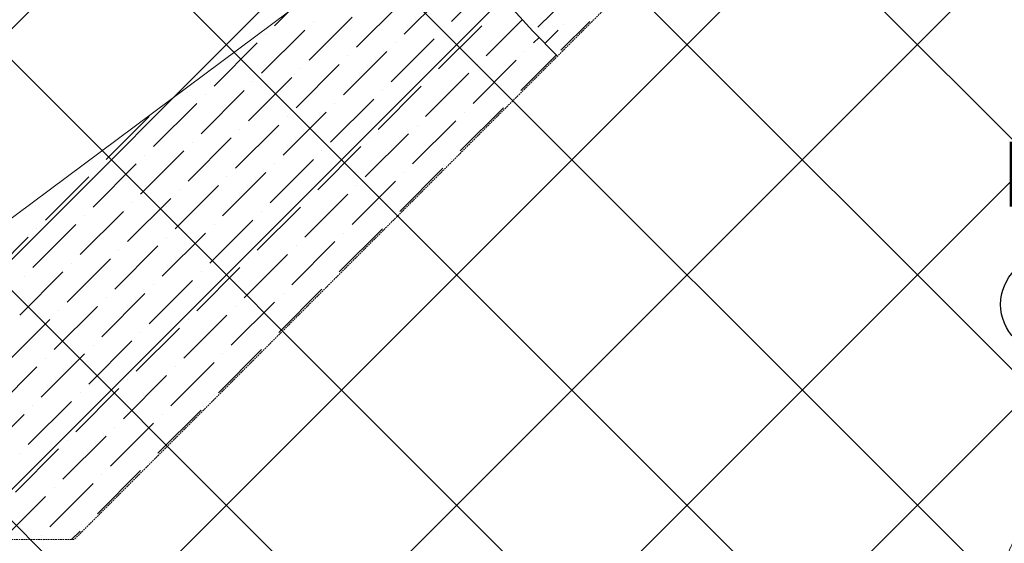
# Model space of a CAD drawing. Header units: millimetres. Extents: x -150 to 17700, y -13097 to 13830.
# Tile 15 of 67: x 8698 to 10210, y 4714 to 5518. Entities that reach past the tile are written whole.
import ezdxf
from ezdxf.enums import TextEntityAlignment as Align

# ---------------------------------------------------------------- set-up
doc = ezdxf.new("R2010")
doc.units = ezdxf.units.MM
doc.header["$MEASUREMENT"] = 0
doc.linetypes.add('RCP XREF$0$( Hidden )', pattern=[0.375, 0.25, -0.125])
doc.linetypes.add('RCP XREF$0$HIDDEN2', pattern=[0.1875, 0.125, -0.0625])
doc.layers.get('0').update_dxf_attribs({"lineweight": 5})
doc.layers.add('ELEC-SO-LVL-TAG', color=7, linetype='Continuous')
doc.layers.add('M-MEP-ELLG-TEXT', color=7, linetype='Continuous', lineweight=15)
for name, color, linetype, lineweight, true_color in [('RCP XREF$0$A-CEILING-01', 9, 'Continuous', 0, 0x808080), ('RCP XREF$0$A-CELING ELEMENT', 9, 'Continuous', 0, 0x808080), ('RCP XREF$0$EQ', 9, 'Continuous', 0, 0x808080)]:
    doc.layers.add(name, color=color, linetype=linetype, lineweight=lineweight, true_color=true_color)
doc.styles.add('ROMANS-100', font='romans.shx')
doc.styles.get("Standard").update_dxf_attribs({"font": 'romans.shx'})

# ---------------------------------------------------------------- blocks, each defined once
blk = doc.blocks.new('RCP XREF')
at = {"layer": 'RCP XREF$0$A-CEILING-01', "color": 8, "linetype": 'Continuous', "lineweight": 0, "true_color": 0x808080}
for p, q in [((10245.6, 3542.9), (408.6, 13380)), ((10776, 4073.3), (1469.2, 13380)), ((11129.5, 4426.8), (2176.3, 13380)), ((10125.7, 3309.3), (200, 13235)), ((6452, 3270), (14450, 11268)), ((7159.1, 3270), (14450, 10560.9)), ((7512.6, 3270), (14450, 10207.4)), ((7866.2, 3270), (14450, 9853.8)), ((8219.7, 3270), (14450, 9500.3)), ((8573.3, 3270), (14450, 9146.7)), ((10952.7, 4250), (6072.8, 9130)), ((10599.2, 3896.5), (6090, 8405.7)), ((6805.5, 3270), (11820, 8284.5)), ((10422.4, 3719.7), (5923.7, 8218.4))]:
    blk.add_line(p, q, dxfattribs=at)
at = {"layer": 'RCP XREF$0$A-CEILING-01', "color": 8, "lineweight": 0, "true_color": 0x808080}
blk.add_arc((11004.6, 6932.9), 2087.3, 45.1925, 224.8075, dxfattribs=at)
at = {"layer": 'RCP XREF$0$A-CELING ELEMENT', "color": 8, "linetype": 'RCP XREF$0$( Hidden )', "lineweight": 0, "ltscale": 10, "true_color": 0x808080}
for p, q in [((13250, 9188.2), (8781.8, 4720)), ((8781.8, 4720), (4048, 4720))]:
    blk.add_line(p, q, dxfattribs=at)
at = {"layer": 'RCP XREF$0$A-CELING ELEMENT', "color": 8, "lineweight": 0, "true_color": 0x808080}
blk.add_line((8023.6, 4720), (9326.8, 5691.1), dxfattribs=at)
at = {"layer": 'RCP XREF$0$A-CELING ELEMENT', "color": 8, "linetype": 'Continuous', "lineweight": 0, "true_color": 0x808080, "transparency": 33554687}
for p, q in [((9361.3, 5515.4), (9420, 5574.2)), ((9288.4, 5495.6), (9354.7, 5561.8)), ((9493.9, 5506.6), (9538.1, 5550.8)), ((9215.4, 5475.7), (9281.7, 5542)), ((9089.5, 5508.8), (9111, 5530.3)), ((9142.5, 5455.8), (9208.8, 5522.1)), ((9414.3, 5462.4), (9469.9, 5518)), ((9069.6, 5435.9), (9135.9, 5502.2)), ((9149.2, 5515.4), (9149.2, 5515.4)), ((9341.4, 5442.5), (9407.7, 5508.8)), ((9348, 5502.2), (9348, 5502.2)), ((9504.3, 5481.7), (9524.8, 5502.2)), ((9529.2, 5471.2), (9573.4, 5515.4)), ((9533.6, 5511), (9533.6, 5511)), ((9076.2, 5495.6), (9076.2, 5495.6)), ((9268.5, 5422.6), (9334.8, 5488.9)), ((9487.2, 5482.3), (9495.6, 5490.7)), ((8996.7, 5416), (9063, 5482.3)), ((9275.1, 5482.3), (9275.1, 5482.3)), ((9195.6, 5402.7), (9261.8, 5469)), ((9202.2, 5462.4), (9202.2, 5462.4)), ((9467.4, 5409.4), (9521.8, 5463.8)), ((9474, 5469), (9474, 5469)), ((9122.6, 5382.9), (9188.9, 5449.1)), ((9129.3, 5442.5), (9129.3, 5442.5)), ((9394.4, 5389.5), (9460.7, 5455.8)), ((9401.1, 5449.1), (9401.1, 5449.1)), ((9049.7, 5363), (9116, 5429.3)), ((9321.5, 5369.6), (9387.8, 5435.9)), ((9328.1, 5429.3), (9328.1, 5429.3)), ((9056.3, 5422.6), (9056.3, 5422.6)), ((9248.6, 5349.7), (9314.9, 5416)), ((8976.8, 5343.1), (9043.1, 5409.4)), ((8983.4, 5402.7), (8983.4, 5402.7)), ((9175.7, 5329.8), (9242, 5396.1)), ((9255.2, 5409.4), (9255.2, 5409.4)), ((9454.1, 5396.1), (9454.1, 5396.1)), ((8903.9, 5323.2), (8970.2, 5389.5)), ((9182.3, 5389.5), (9182.3, 5389.5)), ((9374.5, 5316.6), (9440.8, 5382.9)), ((8831, 5303.3), (8897.2, 5369.6)), ((9102.7, 5309.9), (9169, 5376.2)), ((9109.4, 5369.6), (9109.4, 5369.6)), ((9381.2, 5376.2), (9381.2, 5376.2)), ((9029.8, 5290), (9096.1, 5356.3)), ((9301.6, 5296.7), (9367.9, 5363)), ((9308.3, 5356.3), (9308.3, 5356.3)), ((8956.9, 5270.2), (9023.2, 5336.5)), ((9036.5, 5349.7), (9036.5, 5349.7)), ((9228.7, 5276.8), (9295, 5343.1)), ((9235.3, 5336.5), (9235.3, 5336.5)), ((8963.5, 5329.8), (8963.5, 5329.8)), ((9155.8, 5256.9), (9222.1, 5323.2)), ((8884, 5250.3), (8950.3, 5316.6)), ((8890.6, 5309.9), (8890.6, 5309.9)), ((9162.4, 5316.6), (9162.4, 5316.6)), ((8811.1, 5230.4), (8877.4, 5296.7)), ((8817.7, 5290), (8817.7, 5290)), ((9082.9, 5237), (9149.2, 5303.3)), ((9089.5, 5296.7), (9089.5, 5296.7)), ((9281.7, 5223.8), (9348, 5290)), ((9361.3, 5303.3), (9361.3, 5303.3)), ((8738.1, 5210.5), (8804.4, 5276.8)), ((9009.9, 5217.1), (9076.2, 5283.4)), ((9016.6, 5276.8), (9016.6, 5276.8)), ((9288.4, 5283.4), (9288.4, 5283.4)), ((8937, 5197.2), (9003.3, 5263.5)), ((9208.8, 5203.9), (9275.1, 5270.2)), ((9215.4, 5263.5), (9215.4, 5263.5)), ((8943.6, 5256.9), (8943.6, 5256.9)), ((9135.9, 5184), (9202.2, 5250.3)), ((8864.1, 5177.4), (8930.4, 5243.6)), ((8870.7, 5237), (8870.7, 5237)), ((9063, 5164.1), (9129.3, 5230.4)), ((9142.5, 5243.6), (9142.5, 5243.6)), ((8791.2, 5157.5), (8857.5, 5223.8)), ((8797.8, 5217.1), (8797.8, 5217.1)), ((9069.6, 5223.8), (9069.6, 5223.8)), ((8718.3, 5137.6), (8784.6, 5203.9)), ((8990.1, 5144.2), (9056.3, 5210.5)), ((8996.7, 5203.9), (8996.7, 5203.9)), ((9268.5, 5210.5), (9268.5, 5210.5)), ((8724.9, 5197.2), (8724.9, 5197.2)), ((8917.1, 5124.3), (8983.4, 5190.6)), ((9188.9, 5131), (9255.2, 5197.2)), ((9195.6, 5190.6), (9195.6, 5190.6)), ((8645.3, 5117.7), (8711.6, 5184)), ((8844.2, 5104.4), (8910.5, 5170.7)), ((8923.8, 5184), (8923.8, 5184)), ((9116, 5111.1), (9182.3, 5177.4)), ((9122.6, 5170.7), (9122.6, 5170.7)), ((8850.8, 5164.1), (8850.8, 5164.1)), ((9043.1, 5091.2), (9109.4, 5157.5)), ((8771.3, 5084.5), (8837.6, 5150.8)), ((8777.9, 5144.2), (8777.9, 5144.2)), ((9049.7, 5150.8), (9049.7, 5150.8)), ((8698.4, 5064.7), (8764.7, 5131)), ((8705, 5124.3), (8705, 5124.3)), ((8970.2, 5071.3), (9036.5, 5137.6)), ((8976.8, 5131), (8976.8, 5131)), ((8897.2, 5051.4), (8963.5, 5117.7)), ((8903.9, 5111.1), (8903.9, 5111.1)), ((9175.7, 5117.7), (9175.7, 5117.7)), ((8824.3, 5031.5), (8890.6, 5097.8)), ((9096.1, 5038.1), (9162.4, 5104.4)), ((9102.7, 5097.8), (9102.7, 5097.8)), ((8831, 5091.2), (8831, 5091.2)), ((9023.2, 5018.3), (9089.5, 5084.5)), ((8751.4, 5011.6), (8817.7, 5077.9)), ((8758, 5071.3), (8758, 5071.3)), ((8950.3, 4998.4), (9016.6, 5064.7)), ((9029.8, 5077.9), (9029.8, 5077.9)), ((8678.5, 4991.7), (8744.8, 5058)), ((8956.9, 5058), (8956.9, 5058)), ((8877.4, 4978.5), (8943.6, 5044.8)), ((8884, 5038.1), (8884, 5038.1)), ((8804.4, 4958.6), (8870.7, 5024.9)), ((8811.1, 5018.3), (8811.1, 5018.3)), ((9082.9, 5024.9), (9082.9, 5024.9)), ((8731.5, 4938.7), (8797.8, 5005)), ((9003.3, 4945.3), (9069.6, 5011.6)), ((9009.9, 5005), (9009.9, 5005)), ((8738.1, 4998.4), (8738.1, 4998.4)), ((8930.4, 4925.4), (8996.7, 4991.7)), ((8658.6, 4918.8), (8724.9, 4985.1)), ((8937, 4985.1), (8937, 4985.1)), ((8857.5, 4905.6), (8923.8, 4971.9)), ((8864.1, 4965.2), (8864.1, 4965.2)), ((8784.6, 4885.7), (8850.8, 4952)), ((8791.2, 4945.3), (8791.2, 4945.3)), ((8711.6, 4865.8), (8777.9, 4932.1)), ((8990.1, 4932.1), (8990.1, 4932.1)), ((8638.7, 4845.9), (8705, 4912.2)), ((8718.3, 4925.4), (8718.3, 4925.4)), ((8910.5, 4852.5), (8976.8, 4918.8)), ((8917.1, 4912.2), (8917.1, 4912.2)), ((8837.6, 4832.6), (8903.9, 4898.9)), ((8844.2, 4892.3), (8844.2, 4892.3)), ((8764.7, 4812.8), (8831, 4879)), ((8771.3, 4872.4), (8771.3, 4872.4)), ((8691.7, 4792.9), (8758, 4859.2)), ((8698.4, 4852.5), (8698.4, 4852.5)), ((8897.2, 4839.3), (8897.2, 4839.3)), ((8817.7, 4759.7), (8884, 4826)), ((8824.3, 4819.4), (8824.3, 4819.4)), ((8744.8, 4739.8), (8811.1, 4806.1)), ((8751.4, 4799.5), (8751.4, 4799.5)), ((8671.9, 4720), (8738.1, 4786.2)), ((8804.4, 4746.5), (8804.4, 4746.5)), ((8778, 4720), (8791.2, 4733.2)), ((8731.5, 4726.6), (8731.5, 4726.6))]:
    blk.add_line(p, q, dxfattribs=at)
at = {"layer": 'RCP XREF$0$EQ', "color": 8, "linetype": 'RCP XREF$0$HIDDEN2', "lineweight": 0, "ltscale": 7, "true_color": 0x808080}
blk.add_arc((11170.9, 4290.7), 1038.9, 144.2076, 218.0632, dxfattribs=at)
blk = doc.blocks.new('ELEC-SO-LVL-EQP-TAG')
at = {"layer": 'ELEC-SO-LVL-TAG'}
blk.add_lwpolyline([(75, 72.5), (1075, 72.5, -0.414214), (1150, -2.5), (1150, -2.5, -0.414214), (1075, -77.5), (75, -77.5, -0.414214), (0, -2.5), (0, -2.5, -0.414214)], format="xyb", close=True, dxfattribs=at)
at = {"layer": 'ELEC-SO-LVL-TAG', "insert": (75, -2.5), "char_height": 100, "attachment_point": 4}
blk.add_mtext_dynamic_manual_height_columns('{\\Fromans|c0;SO LVL:}', width=1015.069, gutter_width=1, heights=[0], dxfattribs=at)
at = {"layer": 'ELEC-SO-LVL-TAG', "style": 'ROMANS-100'}
for tag, p in [('SO-EQP', (0, 197.5)), ('SO-LVL', (725, -2.5))]:
    blk.add_attdef(tag, text='', height=100, dxfattribs=at).set_placement(p, align=Align.MIDDLE_LEFT)

msp = doc.modelspace()

# ---------------------------------------------------------------- block references
at = {"ltscale": 5}
msp.add_blockref('RCP XREF', (0, 0), dxfattribs=at)
at = {"layer": 'M-MEP-ELLG-TEXT'}
msp.add_blockref('ELEC-SO-LVL-EQP-TAG', (10204.2, 5083.5), dxfattribs=at).add_auto_attribs({'SO-EQP': 'KOT PRINTER', 'SO-LVL': '1050'})

doc.saveas('drawing.dxf')
